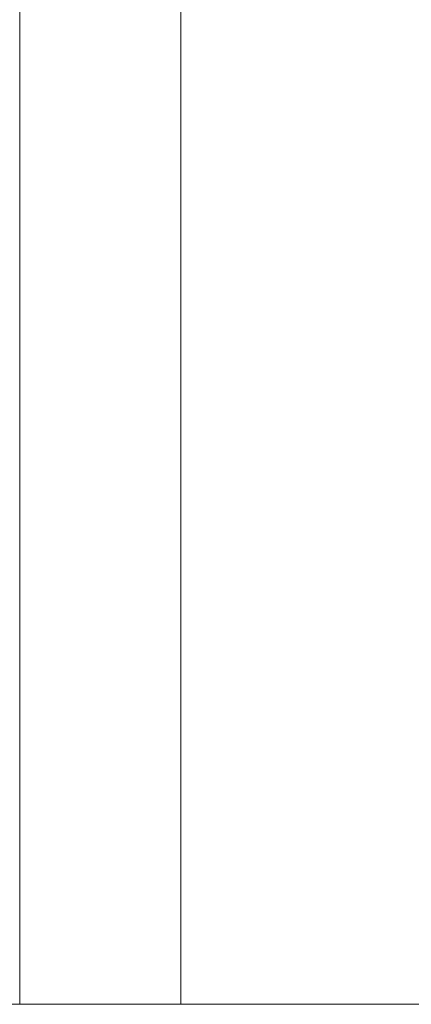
# Model space of a CAD drawing. Extents: x 261105 to 7565828, y -85627 to 5881792.
# Tile 81 of 116: x 365675 to 365773, y -24294 to -24049. Entities that reach past the tile are written whole.
import ezdxf

# ---------------------------------------------------------------- set-up
doc = ezdxf.new("R2010")
doc.units = 0
doc.header["$MEASUREMENT"] = 0
doc.layers.add('CZ-CI', color=140, linetype='Continuous', lineweight=9)

msp = doc.modelspace()

# ---------------------------------------------------------------- linework, layer by layer
at = {"layer": 'CZ-CI'}
for p, q in [((365675.37, -24294.36, -0.02), (365675.37, -23314.36, -0.02)), ((365715.37, -24294.36, -0.02), (365715.37, -23314.36, -0.02)), ((365715.37, -24294.36, -0.02), (365715.37, -23314.36, -0.02)), ((366525.37, -24294.36, -0.02), (364775.37, -24294.36, -0.02)), ((366525.37, -24294.36, -0.02), (365715.37, -24294.36, -0.02))]:
    msp.add_line(p, q, dxfattribs=at)
for points in [[(365755.51, -24254.27, -0.02), (365715.37, -24254.27, -0.02), (365755.51, -24254.27, -0.02)], [(365755.51, -24254.27, -0.02), (365715.37, -24254.27, -0.02), (365715.37, -24254.27, -0.02)], [(366525.37, -24294.36, -0.02), (365175.37, -24294.36, -0.02), (366525.37, -24294.36, -0.02)], [(366525.37, -24294.36, -0.02), (365175.37, -24294.36, -0.02), (365675.37, -24294.36, -0.02)], [(366525.37, -24294.36, -0.02), (366525.37, -24294.36, -0.02), (365715.37, -24294.36, -0.02)]]:
    msp.add_solid(points, dxfattribs=at)

doc.saveas('drawing.dxf')
